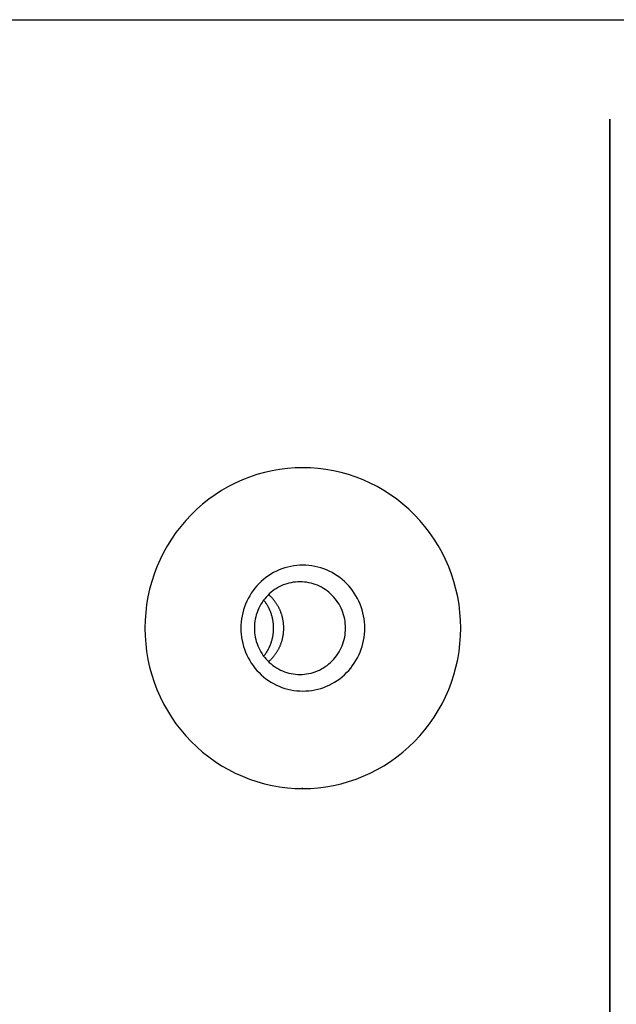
# Model space of a CAD drawing. Extents: x 987 to 2641, y 1244 to 2490.
# Tile 130 of 138: x 2514 to 2568, y 2057 to 2146. Entities that reach past the tile are written whole.
import ezdxf

# ---------------------------------------------------------------- set-up
doc = ezdxf.new("R2010")
doc.units = 0
doc.layers.add('KF_GRAVIS_8_REAR', color=7, linetype='CONTINUOUS')

# ---------------------------------------------------------------- blocks, each defined once
blk = doc.blocks.new('KF_GRAVIS_8_REAR')
at = {"layer": 'KF_GRAVIS_8_REAR'}
for p, q in [((-120.65, 0), (120.65, 0)), ((53.35847, -121.53838), (53.35847, -9)), ((53.35847, -9), (53.35847, -121.53838)), ((25.60471, -40.5), (25.51788, -40.5)), ((25.60471, -69.5), (25.51788, -69.5))]:
    blk.add_line(p, q, dxfattribs=at)
for points in [[(25.6047, -69.5, 0), (26.3054, -69.4825, 0), (27.0044, -69.4302, 0), (27.7, -69.3431, 0), (28.3905, -69.2214, 0), (29.0744, -69.0655, 0), (29.7499, -68.8756, 0), (30.4154, -68.6524, 0), (31.0693, -68.3963, 0), (31.7101, -68.1078, 0), (32.3361, -67.7879, 0), (32.9459, -67.4371, 0), (33.5381, -67.0563, 0), (34.1111, -66.6465, 0), (34.6637, -66.2087, 0), (35.1944, -65.7438, 0), (35.702, -65.253, 0), (36.1853, -64.7376, 0), (36.6431, -64.1987, 0), (37.0743, -63.6376, 0), (37.4779, -63.0558, 0), (37.8528, -62.4545, 0), (38.1983, -61.8353, 0), (38.5134, -61.1995, 0), (38.7974, -60.5489, 0), (39.0497, -59.8849, 0), (39.2695, -59.2091, 0), (39.4565, -58.5232, 0), (39.61, -57.8288, 0), (39.7299, -57.1276, 0), (39.8157, -56.4212, 0), (39.8672, -55.7115, 0), (39.8844, -55, 0), (39.8672, -54.2885, 0), (39.8157, -53.5788, 0), (39.7299, -52.8724, 0), (39.61, -52.1712, 0), (39.4565, -51.4768, 0), (39.2695, -50.7909, 0), (39.0497, -50.1151, 0), (38.7974, -49.4511, 0), (38.5134, -48.8005, 0), (38.1983, -48.1647, 0), (37.8528, -47.5455, 0), (37.4779, -46.9442, 0), (37.0743, -46.3624, 0), (36.6431, -45.8013, 0), (36.1853, -45.2624, 0), (35.702, -44.747, 0), (35.1944, -44.2562, 0), (34.6637, -43.7913, 0), (34.1111, -43.3535, 0), (33.5381, -42.9437, 0), (32.9459, -42.5629, 0), (32.3361, -42.2121, 0), (31.7101, -41.8922, 0), (31.0693, -41.6037, 0), (30.4154, -41.3476, 0), (29.7499, -41.1244, 0), (29.0744, -40.9345, 0), (28.3905, -40.7786, 0), (27.7, -40.6569, 0), (27.0044, -40.5698, 0), (26.3054, -40.5175, 0), (25.6047, -40.5, 0), (24.904, -40.5175, 0), (24.2051, -40.5698, 0), (23.5094, -40.6569, 0), (22.8189, -40.7786, 0), (22.135, -40.9345, 0), (21.4595, -41.1244, 0), (20.794, -41.3476, 0), (20.1401, -41.6037, 0), (19.4993, -41.8922, 0), (18.8733, -42.2121, 0), (18.2635, -42.5629, 0), (17.6713, -42.9437, 0), (17.0983, -43.3535, 0), (16.5458, -43.7913, 0), (16.015, -44.2562, 0), (15.5074, -44.747, 0), (15.0241, -45.2624, 0), (14.5663, -45.8013, 0), (14.1351, -46.3624, 0), (13.7316, -46.9442, 0), (13.3566, -47.5455, 0), (13.0111, -48.1647, 0), (12.696, -48.8005, 0), (12.412, -49.4511, 0), (12.1597, -50.1151, 0), (11.9399, -50.7909, 0), (11.7529, -51.4768, 0), (11.5994, -52.1712, 0), (11.4796, -52.8724, 0), (11.3938, -53.5788, 0), (11.3422, -54.2885, 0), (11.325, -55, 0), (11.3422, -55.7115, 0), (11.3938, -56.4212, 0), (11.4796, -57.1276, 0), (11.5994, -57.8288, 0), (11.7529, -58.5232, 0), (11.9399, -59.2091, 0), (12.1597, -59.8849, 0), (12.412, -60.5489, 0), (12.696, -61.1995, 0), (13.0111, -61.8353, 0), (13.3566, -62.4545, 0), (13.7316, -63.0558, 0), (14.1351, -63.6376, 0), (14.5663, -64.1987, 0), (15.0241, -64.7376, 0), (15.5074, -65.253, 0), (16.015, -65.7438, 0), (16.5458, -66.2087, 0), (17.0983, -66.6465, 0), (17.6713, -67.0563, 0), (18.2635, -67.4371, 0), (18.8733, -67.7879, 0), (19.4993, -68.1078, 0), (20.1401, -68.3963, 0), (20.794, -68.6524, 0), (21.4595, -68.8756, 0), (22.135, -69.0655, 0), (22.8189, -69.2214, 0), (23.5094, -69.3431, 0), (24.2051, -69.4302, 0), (24.904, -69.4825, 0), (25.6047, -69.5, 0)], [(25.6047, -49.312, 0), (25.3299, -49.3189, 0), (25.0557, -49.3394, 0), (24.7828, -49.3736, 0), (24.5119, -49.4213, 0), (24.2436, -49.4825, 0), (23.9787, -49.5569, 0), (23.7176, -49.6445, 0), (23.4611, -49.745, 0), (23.2097, -49.8581, 0), (22.9641, -49.9836, 0), (22.7249, -50.1212, 0), (22.4926, -50.2706, 0), (22.2678, -50.4314, 0), (22.0511, -50.6031, 0), (21.8429, -50.7855, 0), (21.6438, -50.978, 0), (21.4542, -51.1802, 0), (21.2746, -51.3916, 0), (21.1055, -51.6117, 0), (20.9472, -51.8399, 0), (20.8001, -52.0758, 0), (20.6646, -52.3187, 0), (20.5409, -52.5681, 0), (20.4295, -52.8233, 0), (20.3306, -53.0838, 0), (20.2443, -53.3489, 0), (20.171, -53.6179, 0), (20.1108, -53.8903, 0), (20.0638, -54.1654, 0), (20.0301, -54.4425, 0), (20.0099, -54.7209, 0), (20.0031, -55, 0), (20.0099, -55.2791, 0), (20.0301, -55.5575, 0), (20.0638, -55.8346, 0), (20.1108, -56.1097, 0), (20.171, -56.3821, 0), (20.2443, -56.6511, 0), (20.3306, -56.9162, 0), (20.4295, -57.1767, 0), (20.5409, -57.4319, 0), (20.6646, -57.6813, 0), (20.8001, -57.9242, 0), (20.9472, -58.1601, 0), (21.1055, -58.3883, 0), (21.2746, -58.6084, 0), (21.4542, -58.8198, 0), (21.6438, -59.022, 0), (21.8429, -59.2145, 0), (22.0511, -59.3969, 0), (22.2678, -59.5686, 0), (22.4926, -59.7294, 0), (22.7249, -59.8788, 0), (22.9641, -60.0164, 0), (23.2097, -60.1419, 0), (23.4611, -60.255, 0), (23.7176, -60.3555, 0), (23.9787, -60.4431, 0), (24.2436, -60.5175, 0), (24.5119, -60.5787, 0), (24.7828, -60.6264, 0), (25.0557, -60.6606, 0), (25.3299, -60.6811, 0), (25.6047, -60.688, 0), (25.8796, -60.6811, 0), (26.1538, -60.6606, 0), (26.4266, -60.6264, 0), (26.6975, -60.5787, 0), (26.9658, -60.5175, 0), (27.2308, -60.4431, 0), (27.4918, -60.3555, 0), (27.7483, -60.255, 0), (27.9997, -60.1419, 0), (28.2453, -60.0164, 0), (28.4845, -59.8788, 0), (28.7168, -59.7294, 0), (28.9416, -59.5686, 0), (29.1583, -59.3969, 0), (29.3665, -59.2145, 0), (29.5656, -59.022, 0), (29.7552, -58.8198, 0), (29.9348, -58.6084, 0), (30.1039, -58.3883, 0), (30.2623, -58.1601, 0), (30.4093, -57.9242, 0), (30.5449, -57.6813, 0), (30.6685, -57.4319, 0), (30.7799, -57.1767, 0), (30.8788, -56.9162, 0), (30.9651, -56.6511, 0), (31.0384, -56.3821, 0), (31.0987, -56.1097, 0), (31.1457, -55.8346, 0), (31.1793, -55.5575, 0), (31.1995, -55.2791, 0), (31.2063, -55, 0), (31.1995, -54.7209, 0), (31.1793, -54.4425, 0), (31.1457, -54.1654, 0), (31.0987, -53.8903, 0), (31.0384, -53.6179, 0), (30.9651, -53.3489, 0), (30.8788, -53.0838, 0), (30.7799, -52.8233, 0), (30.6685, -52.5681, 0), (30.5449, -52.3187, 0), (30.4093, -52.0758, 0), (30.2623, -51.8399, 0), (30.1039, -51.6117, 0), (29.9348, -51.3916, 0), (29.7552, -51.1802, 0), (29.5656, -50.978, 0), (29.3665, -50.7855, 0), (29.1583, -50.6031, 0), (28.9416, -50.4314, 0), (28.7168, -50.2706, 0), (28.4845, -50.1212, 0), (28.2453, -49.9836, 0), (27.9997, -49.8581, 0), (27.7483, -49.745, 0), (27.4918, -49.6445, 0), (27.2308, -49.5569, 0), (26.9658, -49.4825, 0), (26.6975, -49.4213, 0), (26.4266, -49.3736, 0), (26.1538, -49.3394, 0), (25.8796, -49.3189, 0), (25.6047, -49.312, 0)], [(25.3442, -59.188, 0), (25.5466, -59.183, 0), (25.7485, -59.1678, 0), (25.9494, -59.1427, 0), (26.1489, -59.1075, 0), (26.3464, -59.0625, 0), (26.5415, -59.0077, 0), (26.7337, -58.9432, 0), (26.9226, -58.8692, 0), (27.1076, -58.7859, 0), (27.2885, -58.6935, 0), (27.4646, -58.5922, 0), (27.6356, -58.4822, 0), (27.8011, -58.3638, 0), (27.9607, -58.2374, 0), (28.114, -58.1031, 0), (28.2606, -57.9614, 0), (28.4002, -57.8125, 0), (28.5324, -57.6568, 0), (28.657, -57.4948, 0), (28.7735, -57.3267, 0), (28.8818, -57.1531, 0), (28.9816, -56.9742, 0), (29.0726, -56.7906, 0), (29.1547, -56.6027, 0), (29.2275, -56.4109, 0), (29.291, -56.2157, 0), (29.345, -56.0176, 0), (29.3894, -55.817, 0), (29.424, -55.6145, 0), (29.4488, -55.4105, 0), (29.4636, -55.2055, 0), (29.4686, -55, 0), (29.4636, -54.7945, 0), (29.4488, -54.5895, 0), (29.424, -54.3855, 0), (29.3894, -54.183, 0), (29.345, -53.9824, 0), (29.291, -53.7843, 0), (29.2275, -53.5891, 0), (29.1547, -53.3973, 0), (29.0726, -53.2094, 0), (28.9816, -53.0258, 0), (28.8818, -52.8469, 0), (28.7735, -52.6733, 0), (28.657, -52.5052, 0), (28.5324, -52.3432, 0), (28.4002, -52.1875, 0), (28.2606, -52.0386, 0), (28.114, -51.8969, 0), (27.9607, -51.7626, 0), (27.8011, -51.6362, 0), (27.6356, -51.5178, 0), (27.4646, -51.4078, 0), (27.2885, -51.3065, 0), (27.1076, -51.2141, 0), (26.9226, -51.1308, 0), (26.7337, -51.0568, 0), (26.5415, -50.9923, 0), (26.3464, -50.9375, 0), (26.1489, -50.8925, 0), (25.9494, -50.8573, 0), (25.7485, -50.8322, 0), (25.5466, -50.817, 0), (25.3442, -50.812, 0), (25.1419, -50.817, 0), (24.94, -50.8322, 0), (24.7391, -50.8573, 0), (24.5396, -50.8925, 0), (24.3421, -50.9375, 0), (24.147, -50.9923, 0), (23.9548, -51.0568, 0), (23.7659, -51.1308, 0), (23.5808, -51.2141, 0), (23.4, -51.3065, 0), (23.2239, -51.4078, 0), (23.0529, -51.5178, 0), (22.8873, -51.6362, 0), (22.7278, -51.7626, 0), (22.5745, -51.8969, 0), (22.4279, -52.0386, 0), (22.2883, -52.1875, 0), (22.1561, -52.3432, 0), (22.0315, -52.5052, 0), (21.9149, -52.6733, 0), (21.8066, -52.8469, 0), (21.7069, -53.0258, 0), (21.6158, -53.2094, 0), (21.5338, -53.3973, 0), (21.461, -53.5891, 0), (21.3975, -53.7843, 0), (21.3435, -53.9824, 0), (21.2991, -54.183, 0), (21.2645, -54.3855, 0), (21.2397, -54.5895, 0), (21.2248, -54.7945, 0), (21.2199, -55, 0), (21.2248, -55.2055, 0), (21.2397, -55.4105, 0), (21.2645, -55.6145, 0), (21.2991, -55.817, 0), (21.3435, -56.0176, 0), (21.3975, -56.2157, 0), (21.461, -56.4109, 0), (21.5338, -56.6027, 0), (21.6158, -56.7906, 0), (21.7069, -56.9742, 0), (21.8066, -57.1531, 0), (21.9149, -57.3267, 0), (22.0315, -57.4948, 0), (22.1561, -57.6568, 0), (22.2883, -57.8125, 0), (22.4279, -57.9614, 0), (22.5745, -58.1031, 0), (22.7278, -58.2374, 0), (22.8873, -58.3638, 0), (23.0529, -58.4822, 0), (23.2239, -58.5922, 0), (23.4, -58.6935, 0), (23.5808, -58.7859, 0), (23.7659, -58.8692, 0), (23.9548, -58.9432, 0), (24.147, -59.0077, 0), (24.3421, -59.0625, 0), (24.5396, -59.1075, 0), (24.7391, -59.1427, 0), (24.94, -59.1678, 0), (25.1419, -59.183, 0), (25.3442, -59.188, 0)], [(22.0657, -57.541, 0), (22.0925, -57.5076, 0), (22.1189, -57.474, 0), (22.1449, -57.44, 0), (22.1705, -57.4058, 0), (22.1958, -57.3713, 0), (22.2208, -57.3365, 0), (22.2453, -57.3014, 0), (22.2695, -57.2661, 0), (22.2933, -57.2305, 0), (22.3168, -57.1947, 0), (22.3398, -57.1586, 0), (22.3625, -57.1223, 0), (22.3848, -57.0857, 0), (22.4067, -57.0488, 0), (22.4282, -57.0118, 0), (22.4493, -56.9745, 0), (22.47, -56.9369, 0), (22.4903, -56.8992, 0), (22.5102, -56.8612, 0), (22.5298, -56.823, 0), (22.5489, -56.7846, 0), (22.5676, -56.746, 0), (22.5858, -56.7072, 0), (22.6037, -56.6682, 0), (22.6212, -56.629, 0), (22.6382, -56.5896, 0), (22.6549, -56.5501, 0), (22.6711, -56.5103, 0), (22.6868, -56.4704, 0), (22.7022, -56.4303, 0), (22.7171, -56.3901, 0), (22.7317, -56.3496, 0), (22.7457, -56.3091, 0), (22.7594, -56.2683, 0), (22.7726, -56.2275, 0), (22.7854, -56.1864, 0), (22.7977, -56.1453, 0), (22.8096, -56.104, 0), (22.8211, -56.0626, 0), (22.8322, -56.0211, 0), (22.8428, -55.9794, 0), (22.8529, -55.9376, 0), (22.8626, -55.8958, 0), (22.8719, -55.8538, 0), (22.8807, -55.8117, 0), (22.8891, -55.7695, 0), (22.897, -55.7273, 0), (22.9045, -55.6849, 0), (22.9115, -55.6425, 0), (22.9181, -55.6, 0), (22.9242, -55.5574, 0), (22.9299, -55.5148, 0), (22.9351, -55.4721, 0), (22.9399, -55.4294, 0), (22.9442, -55.3866, 0), (22.9481, -55.3437, 0), (22.9515, -55.3009, 0), (22.9545, -55.2579, 0), (22.957, -55.215, 0), (22.959, -55.172, 0), (22.9606, -55.129, 0), (22.9618, -55.086, 0), (22.9624, -55.043, 0), (22.9627, -55, 0), (22.9624, -54.957, 0), (22.9618, -54.914, 0), (22.9606, -54.871, 0), (22.959, -54.828, 0), (22.957, -54.785, 0), (22.9545, -54.7421, 0), (22.9515, -54.6991, 0), (22.9481, -54.6563, 0), (22.9442, -54.6134, 0), (22.9399, -54.5706, 0), (22.9351, -54.5279, 0), (22.9299, -54.4852, 0), (22.9242, -54.4426, 0), (22.9181, -54.4, 0), (22.9115, -54.3575, 0), (22.9045, -54.3151, 0), (22.897, -54.2727, 0), (22.8891, -54.2305, 0), (22.8807, -54.1883, 0), (22.8719, -54.1462, 0), (22.8626, -54.1042, 0), (22.8529, -54.0624, 0), (22.8428, -54.0206, 0), (22.8322, -53.9789, 0), (22.8211, -53.9374, 0), (22.8096, -53.896, 0), (22.7977, -53.8547, 0), (22.7854, -53.8136, 0), (22.7726, -53.7725, 0), (22.7594, -53.7317, 0), (22.7457, -53.6909, 0), (22.7317, -53.6504, 0), (22.7171, -53.6099, 0), (22.7022, -53.5697, 0), (22.6868, -53.5296, 0), (22.6711, -53.4897, 0), (22.6549, -53.4499, 0), (22.6382, -53.4104, 0), (22.6212, -53.371, 0), (22.6037, -53.3318, 0), (22.5858, -53.2928, 0), (22.5676, -53.254, 0), (22.5489, -53.2154, 0), (22.5298, -53.177, 0), (22.5102, -53.1388, 0), (22.4903, -53.1008, 0), (22.47, -53.0631, 0), (22.4493, -53.0255, 0), (22.4282, -52.9882, 0), (22.4067, -52.9512, 0), (22.3848, -52.9143, 0), (22.3625, -52.8777, 0), (22.3398, -52.8414, 0), (22.3168, -52.8053, 0), (22.2933, -52.7695, 0), (22.2695, -52.7339, 0), (22.2453, -52.6986, 0), (22.2208, -52.6635, 0), (22.1958, -52.6287, 0), (22.1705, -52.5942, 0), (22.1449, -52.56, 0), (22.1189, -52.526, 0), (22.0925, -52.4924, 0), (22.0657, -52.459, 0)], [(22.5047, -58.0374, 0), (22.5448, -58.0021, 0), (22.5844, -57.9662, 0), (22.6235, -57.9297, 0), (22.6621, -57.8928, 0), (22.7003, -57.8553, 0), (22.7379, -57.8173, 0), (22.775, -57.7788, 0), (22.8116, -57.7398, 0), (22.8477, -57.7002, 0), (22.8833, -57.6602, 0), (22.9183, -57.6198, 0), (22.9528, -57.5788, 0), (22.9868, -57.5374, 0), (23.0201, -57.4955, 0), (23.053, -57.4531, 0), (23.0852, -57.4103, 0), (23.1169, -57.3671, 0), (23.1481, -57.3234, 0), (23.1786, -57.2794, 0), (23.2085, -57.2349, 0), (23.2379, -57.19, 0), (23.2667, -57.1447, 0), (23.2948, -57.099, 0), (23.3224, -57.0529, 0), (23.3493, -57.0065, 0), (23.3756, -56.9597, 0), (23.4013, -56.9125, 0), (23.4264, -56.865, 0), (23.4508, -56.8172, 0), (23.4746, -56.769, 0), (23.4977, -56.7205, 0), (23.5202, -56.6717, 0), (23.5421, -56.6226, 0), (23.5633, -56.5732, 0), (23.5838, -56.5235, 0), (23.6037, -56.4735, 0), (23.6229, -56.4233, 0), (23.6415, -56.3728, 0), (23.6594, -56.322, 0), (23.6766, -56.271, 0), (23.6931, -56.2198, 0), (23.709, -56.1684, 0), (23.7241, -56.1167, 0), (23.7386, -56.0649, 0), (23.7524, -56.0128, 0), (23.7655, -55.9606, 0), (23.7779, -55.9082, 0), (23.7896, -55.8556, 0), (23.8006, -55.8029, 0), (23.8109, -55.7501, 0), (23.8205, -55.6971, 0), (23.8294, -55.6439, 0), (23.8376, -55.5907, 0), (23.845, -55.5373, 0), (23.8518, -55.4839, 0), (23.8579, -55.4303, 0), (23.8632, -55.3767, 0), (23.8679, -55.323, 0), (23.8718, -55.2693, 0), (23.875, -55.2155, 0), (23.8775, -55.1616, 0), (23.8793, -55.1078, 0), (23.8804, -55.0539, 0), (23.8807, -55, 0), (23.8804, -54.9461, 0), (23.8793, -54.8922, 0), (23.8775, -54.8384, 0), (23.875, -54.7845, 0), (23.8718, -54.7307, 0), (23.8679, -54.677, 0), (23.8632, -54.6233, 0), (23.8579, -54.5697, 0), (23.8518, -54.5161, 0), (23.845, -54.4627, 0), (23.8376, -54.4093, 0), (23.8294, -54.3561, 0), (23.8205, -54.3029, 0), (23.8109, -54.2499, 0), (23.8006, -54.1971, 0), (23.7896, -54.1444, 0), (23.7779, -54.0918, 0), (23.7655, -54.0394, 0), (23.7524, -53.9872, 0), (23.7386, -53.9351, 0), (23.7241, -53.8833, 0), (23.709, -53.8316, 0), (23.6931, -53.7802, 0), (23.6766, -53.729, 0), (23.6594, -53.678, 0), (23.6415, -53.6272, 0), (23.6229, -53.5767, 0), (23.6037, -53.5265, 0), (23.5838, -53.4765, 0), (23.5633, -53.4268, 0), (23.5421, -53.3774, 0), (23.5202, -53.3283, 0), (23.4977, -53.2795, 0), (23.4746, -53.231, 0), (23.4508, -53.1828, 0), (23.4264, -53.135, 0), (23.4013, -53.0875, 0), (23.3756, -53.0403, 0), (23.3493, -52.9935, 0), (23.3224, -52.9471, 0), (23.2948, -52.901, 0), (23.2667, -52.8553, 0), (23.2379, -52.81, 0), (23.2085, -52.7651, 0), (23.1786, -52.7206, 0), (23.1481, -52.6766, 0), (23.1169, -52.6329, 0), (23.0852, -52.5897, 0), (23.053, -52.5469, 0), (23.0201, -52.5045, 0), (22.9868, -52.4626, 0), (22.9528, -52.4212, 0), (22.9183, -52.3802, 0), (22.8833, -52.3398, 0), (22.8477, -52.2998, 0), (22.8116, -52.2602, 0), (22.775, -52.2212, 0), (22.7379, -52.1827, 0), (22.7003, -52.1447, 0), (22.6621, -52.1072, 0), (22.6235, -52.0703, 0), (22.5844, -52.0338, 0), (22.5448, -51.9979, 0), (22.5047, -51.9626, 0)]]:
    blk.add_polyline3d(points, dxfattribs=at)

msp = doc.modelspace()

# ---------------------------------------------------------------- block references
at = {"layer": 'KF_GRAVIS_8_REAR'}
msp.add_blockref('KF_GRAVIS_8_REAR', (2514.017, 2145.913), dxfattribs=at)

doc.saveas('drawing.dxf')
